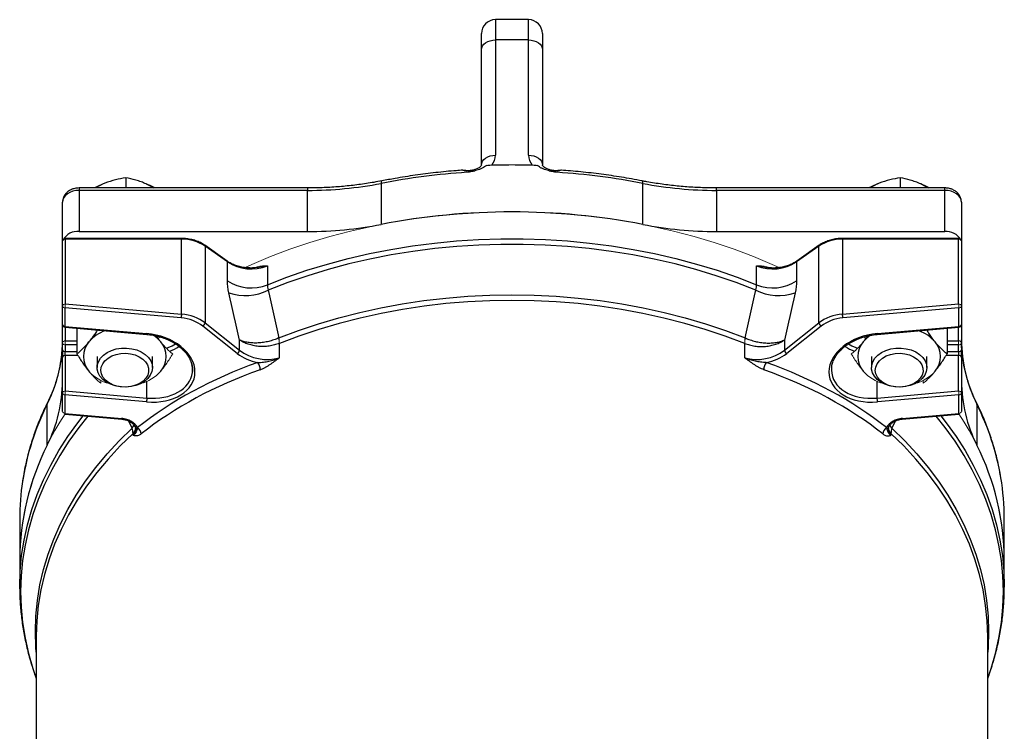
# Model space of a CAD drawing. Header units: millimetres. Extents: x -2916 to -129, y -697 to 1150.
# Tile 18 of 20: x -507 to -151, y 354 to 611. Entities that reach past the tile are written whole.
import ezdxf

# ---------------------------------------------------------------- set-up
doc = ezdxf.new("R2010")
doc.units = ezdxf.units.MM

msp = doc.modelspace()

# ---------------------------------------------------------------- linework, layer by layer
at = {"color": 0, "linetype": 'Continuous', "lineweight": 25}
for p, q in [((-322.77, 611.07), (-334.77, 611.07)), ((-334.77, 611.07), (-334.77, 603.74)), ((-322.77, 603.74), (-322.77, 611.07)), ((-339.77, 600.21), (-339.77, 606.07)), ((-317.77, 606.07), (-317.77, 600.21)), ((-334.77, 603.74), (-334.77, 562.02)), ((-322.77, 603.74), (-334.77, 603.74)), ((-322.77, 562.02), (-322.77, 603.74)), ((-339.77, 558.49), (-339.77, 600.21)), ((-317.77, 600.21), (-317.77, 558.49)), ((-468.41, 553.88), (-468.41, 550.17)), ((-376.08, 551.84), (-376.08, 536.99)), ((-281.67, 552.74), (-281.68, 552.74)), ((-281.45, 536.99), (-281.45, 551.84)), ((-188.41, 553.88), (-188.41, 550.17)), ((-402.66, 550.17), (-485.27, 550.17)), ((-485.27, 550.17), (-485.27, 549.3)), ((-485.27, 549.3), (-485.27, 534.45)), ((-402.66, 549.3), (-485.27, 549.3)), ((-402.66, 550.17), (-402.66, 549.3)), ((-402.66, 534.45), (-402.66, 549.3)), ((-172.27, 550.17), (-254.88, 550.17)), ((-254.88, 549.3), (-254.88, 550.17)), ((-254.88, 549.3), (-254.88, 534.45)), ((-172.27, 549.3), (-254.88, 549.3)), ((-172.27, 549.3), (-172.27, 550.17)), ((-172.27, 534.45), (-172.27, 549.3)), ((-491.27, 530.91), (-491.27, 545.05)), ((-166.27, 545.05), (-166.27, 530.91)), ((-485.27, 534.45), (-402.66, 534.45)), ((-254.88, 534.45), (-172.27, 534.45)), ((-491.27, 507.49), (-491.27, 530.91)), ((-448.24, 531.91), (-490.27, 531.91)), ((-448.24, 531.62), (-490.27, 531.62)), ((-490.27, 531.62), (-490.27, 508.2)), ((-448.24, 531.62), (-448.24, 531.91)), ((-448.24, 504.55), (-448.24, 531.62)), ((-167.27, 531.91), (-209.3, 531.91)), ((-209.3, 531.91), (-209.3, 531.62)), ((-209.3, 531.62), (-209.3, 504.55)), ((-167.27, 531.62), (-209.3, 531.62)), ((-167.27, 508.2), (-167.27, 531.62)), ((-166.27, 530.91), (-166.27, 507.49)), ((-431.79, 523.73), (-439.88, 529.45)), ((-439.75, 529.13), (-439.75, 501.39)), ((-431.66, 523.41), (-439.75, 529.13)), ((-217.78, 529.13), (-225.87, 523.41)), ((-217.65, 529.45), (-225.74, 523.73)), ((-217.78, 501.39), (-217.78, 529.13)), ((-431.66, 516.54), (-431.66, 523.41)), ((-225.87, 523.41), (-225.87, 516.54)), ((-417.22, 522.05), (-417.22, 515.18)), ((-240.32, 515.18), (-240.32, 522.05)), ((-491.27, 500.78), (-491.27, 507.49)), ((-448.36, 503.14), (-490.39, 506.79)), ((-490.39, 506.79), (-490.39, 500.08)), ((-490.27, 508.2), (-448.24, 504.55)), ((-209.3, 504.55), (-167.27, 508.2)), ((-167.15, 506.79), (-209.17, 503.14)), ((-167.15, 500.08), (-167.15, 506.79)), ((-166.27, 507.49), (-166.27, 500.78)), ((-491.27, 494.14), (-491.27, 500.78)), ((-490.39, 500.08), (-460.89, 497.51)), ((-490.35, 499.78), (-460.85, 497.22)), ((-490.27, 499.77), (-490.27, 494.85)), ((-486.09, 499.41), (-486.09, 490.14)), ((-428.09, 490.27), (-440.58, 500.19)), ((-439.75, 501.39), (-427.26, 491.48)), ((-230.27, 491.48), (-217.78, 501.39)), ((-216.95, 500.19), (-229.44, 490.27)), ((-196.68, 497.22), (-167.18, 499.78)), ((-196.65, 497.51), (-167.15, 500.08)), ((-171.45, 499.41), (-171.45, 490.14)), ((-167.27, 494.85), (-167.27, 499.77)), ((-166.27, 500.78), (-166.27, 494.14)), ((-490.27, 494.85), (-486.09, 494.85)), ((-427.26, 491.48), (-427.26, 495.17)), ((-230.27, 495.17), (-230.27, 491.48)), ((-171.45, 494.85), (-167.27, 494.85)), ((-491.27, 491.67), (-491.27, 494.14)), ((-491.27, 491.67), (-491.27, 488.84)), ((-490.27, 493.43), (-490.27, 490.96)), ((-486.09, 493.43), (-490.27, 493.43)), ((-412.91, 493.95), (-412.91, 488.73)), ((-244.63, 488.73), (-244.63, 493.95)), ((-167.27, 493.43), (-171.45, 493.43)), ((-167.27, 490.96), (-167.27, 493.43)), ((-166.27, 494.14), (-166.27, 491.67)), ((-166.27, 488.84), (-166.27, 491.67)), ((-491.27, 476.03), (-491.27, 488.84)), ((-490.27, 489.54), (-490.27, 490.96)), ((-490.27, 490.96), (-486.09, 490.96)), ((-490.27, 489.54), (-490.27, 476.74)), ((-485.7, 489.54), (-490.27, 489.54)), ((-478.77, 489.19), (-478.77, 485.2)), ((-458.77, 485.2), (-458.77, 489.19)), ((-198.77, 489.19), (-198.77, 485.2)), ((-178.77, 485.2), (-178.77, 489.19)), ((-167.27, 489.54), (-171.82, 489.54)), ((-171.45, 490.96), (-167.27, 490.96)), ((-167.27, 490.96), (-167.27, 489.54)), ((-167.27, 476.74), (-167.27, 489.54)), ((-166.27, 488.84), (-166.27, 476.03)), ((-460.77, 474.17), (-460.77, 480.22)), ((-196.77, 474.17), (-196.77, 480.22)), ((-491.27, 469.31), (-491.27, 476.03)), ((-490.39, 475.33), (-490.39, 468.61)), ((-460.89, 472.77), (-490.39, 475.33)), ((-490.27, 476.74), (-460.77, 474.17)), ((-196.77, 474.17), (-167.27, 476.74)), ((-167.15, 475.33), (-196.65, 472.77)), ((-167.15, 468.61), (-167.15, 475.33)), ((-166.27, 476.03), (-166.27, 469.31)), ((-496.84, 457.09), (-496.84, 471.94)), ((-160.69, 471.94), (-160.69, 457.09)), ((-490.39, 468.61), (-469.89, 466.83)), ((-490.35, 468.31), (-469.85, 466.53)), ((-187.68, 466.53), (-167.18, 468.31)), ((-187.65, 466.83), (-167.15, 468.61)), ((-466.11, 463.25), (-467.27, 465.81)), ((-190.26, 465.81), (-191.42, 463.25)), ((-465.78, 460.74), (-465.78, 461.4)), ((-191.75, 461.4), (-191.75, 460.74)), ((-506.77, 430.5), (-506.77, 415.65)), ((-150.77, 415.65), (-150.77, 430.5)), ((-506.77, 415.65), (-506.77, 405.95)), ((-150.77, 405.95), (-150.77, 415.65)), ((-500.77, 388.16), (-500.77, 387.88)), ((-500.77, 387.88), (-500.77, 306.86)), ((-156.77, 336.81), (-156.77, 387.88))]:
    msp.add_line(p, q, dxfattribs=at)
at = {"color": 0, "linetype": 'Continuous', "lineweight": 18}
for p, q in [((-328.77, 558.49), (-336.11, 558.49)), ((-321.43, 558.49), (-328.77, 558.49)), ((-490.27, 531.62), (-490.27, 531.91)), ((-167.27, 531.91), (-167.27, 531.62)), ((-490.27, 493.43), (-490.27, 494.85)), ((-456.65, 495.66), (-456.06, 496.28)), ((-201.47, 496.28), (-200.9, 495.69)), ((-167.27, 494.85), (-167.27, 493.43)), ((-477.43, 480.53), (-477.43, 479.53)), ((-180.11, 480.53), (-180.11, 479.53))]:
    msp.add_line(p, q, dxfattribs=at)
at = {"color": 0, "linetype": 'Continuous', "lineweight": 25, "flags": 128}
for points in [[(-339.77, 600.21), (-339.67, 600.9), (-339.39, 601.56), (-338.92, 602.17), (-338.3, 602.71), (-337.54, 603.15), (-336.68, 603.47), (-335.74, 603.67), (-334.77, 603.74)], [(-322.77, 603.74), (-321.79, 603.67), (-320.85, 603.47), (-319.99, 603.15), (-319.23, 602.71), (-318.61, 602.17), (-318.15, 601.56), (-317.86, 600.9), (-317.77, 600.21)], [(-339.77, 558.49), (-339.67, 559.18), (-339.39, 559.84), (-338.92, 560.45), (-338.3, 560.99), (-337.54, 561.43), (-336.68, 561.75), (-335.74, 561.96), (-334.77, 562.02)], [(-322.77, 562.02), (-321.79, 561.96), (-320.85, 561.75), (-319.99, 561.43), (-319.23, 560.99), (-318.61, 560.45), (-318.15, 559.84), (-317.86, 559.18), (-317.77, 558.49)], [(-375.86, 552.74), (-375.94, 552.67), (-376.02, 552.5), (-376.06, 552.21), (-376.08, 551.84)], [(-485.27, 549.3), (-486.44, 549.21), (-487.56, 548.97), (-488.6, 548.58), (-489.51, 548.05), (-490.26, 547.41), (-490.81, 546.68), (-491.15, 545.88), (-491.27, 545.05)], [(-461, 551.65), (-459.39, 550.86), (-458.3, 550.17)], [(-181, 551.65), (-179.39, 550.86), (-178.3, 550.17)], [(-166.27, 545.05), (-166.38, 545.88), (-166.72, 546.68), (-167.28, 547.41), (-168.02, 548.05), (-168.93, 548.58), (-169.97, 548.97), (-171.1, 549.21), (-172.27, 549.3)], [(-417.22, 515.18), (-410.14, 517.89), (-402.9, 520.38), (-395.51, 522.63), (-387.99, 524.65), (-380.34, 526.42), (-372.58, 527.95), (-364.74, 529.22), (-356.82, 530.24), (-348.85, 531.01), (-340.83, 531.53), (-332.79, 531.79), (-324.74, 531.79), (-316.7, 531.53), (-308.69, 531.01), (-300.71, 530.24), (-292.8, 529.22), (-284.95, 527.95), (-277.2, 526.42), (-269.55, 524.65), (-262.02, 522.63), (-254.63, 520.38), (-247.39, 517.89), (-240.32, 515.18)], [(-240.64, 513.26), (-247.69, 515.96), (-254.9, 518.43), (-262.27, 520.67), (-269.77, 522.68), (-277.39, 524.44), (-285.12, 525.95), (-292.93, 527.22), (-300.82, 528.24), (-308.76, 529.01), (-316.75, 529.52), (-324.76, 529.77), (-332.78, 529.77), (-340.79, 529.52), (-348.77, 529.01), (-356.72, 528.24), (-364.6, 527.22), (-372.42, 525.95), (-380.14, 524.44), (-387.77, 522.68), (-395.27, 520.67), (-402.63, 518.43), (-409.85, 515.96), (-416.9, 513.26)], [(-413.05, 495.94), (-405.98, 498.6), (-398.74, 501.01), (-391.35, 503.19), (-383.83, 505.12), (-376.18, 506.81), (-368.44, 508.24), (-360.61, 509.41), (-352.71, 510.33), (-344.76, 510.99), (-336.77, 511.38), (-328.77, 511.51), (-320.76, 511.38), (-312.78, 510.99), (-304.83, 510.33), (-296.93, 509.41), (-289.1, 508.24), (-281.35, 506.81), (-273.71, 505.12), (-266.18, 503.19), (-258.79, 501.01), (-251.55, 498.6), (-244.48, 495.94)], [(-244.64, 493.96), (-251.7, 496.61), (-258.92, 499.02), (-266.3, 501.19), (-273.81, 503.12), (-281.44, 504.8), (-289.17, 506.23), (-296.99, 507.4), (-304.87, 508.32), (-312.81, 508.97), (-320.78, 509.37), (-328.77, 509.5), (-336.76, 509.37), (-344.73, 508.97), (-352.66, 508.32), (-360.55, 507.4), (-368.36, 506.23), (-376.09, 504.8), (-383.72, 503.12), (-391.23, 501.19), (-398.61, 499.02), (-405.83, 496.61), (-412.89, 493.96)], [(-473.94, 479.15), (-475.47, 479.95), (-476.75, 480.94), (-477.75, 482.09), (-478.42, 483.35), (-478.74, 484.67), (-478.7, 486.01), (-478.3, 487.33), (-477.56, 488.57), (-476.5, 489.68), (-475.16, 490.64), (-473.59, 491.39), (-471.84, 491.93), (-469.99, 492.22), (-468.09, 492.25), (-466.21, 492.03), (-464.43, 491.57), (-462.8, 490.87), (-461.39, 489.97), (-460.25, 488.9), (-459.41, 487.69), (-458.91, 486.39), (-458.77, 485.05), (-458.99, 483.72), (-459.56, 482.44), (-460.47, 481.25), (-461.67, 480.21), (-463.13, 479.36), (-464.8, 478.71), (-466.61, 478.29), (-468.5, 478.13), (-470.39, 478.22), (-472.23, 478.57), (-473.94, 479.15)], [(-453.7, 492.17), (-451.66, 493.05), (-450.47, 493.73)], [(-207.07, 493.73), (-205.88, 493.05), (-203.86, 492.17)], [(-193.94, 479.15), (-195.47, 479.95), (-196.75, 480.94), (-197.75, 482.09), (-198.42, 483.35), (-198.74, 484.67), (-198.7, 486.01), (-198.3, 487.33), (-197.56, 488.57), (-196.5, 489.68), (-195.16, 490.64), (-193.59, 491.39), (-191.84, 491.93), (-189.99, 492.22), (-188.09, 492.25), (-186.21, 492.03), (-184.43, 491.57), (-182.8, 490.87), (-181.39, 489.97), (-180.25, 488.9), (-179.41, 487.69), (-178.91, 486.39), (-178.77, 485.05), (-178.99, 483.72), (-179.56, 482.44), (-180.47, 481.25), (-181.67, 480.21), (-183.13, 479.36), (-184.8, 478.71), (-186.61, 478.29), (-188.5, 478.13), (-190.39, 478.22), (-192.23, 478.57), (-193.94, 479.15)], [(-473.24, 479.01), (-474.64, 479.75), (-475.8, 480.68), (-476.67, 481.76), (-477.21, 482.93), (-477.41, 484.16), (-477.26, 485.39), (-476.76, 486.58), (-475.93, 487.67), (-474.81, 488.62), (-473.44, 489.39), (-471.88, 489.95), (-470.19, 490.27), (-468.44, 490.35), (-466.71, 490.18), (-465.06, 489.77), (-463.57, 489.13), (-462.28, 488.29), (-461.26, 487.28), (-460.55, 486.15), (-460.18, 484.94), (-460.15, 483.7), (-460.48, 482.49), (-461.15, 481.35), (-462.13, 480.32), (-463.38, 479.46), (-464.86, 478.79), (-466.49, 478.34), (-468.21, 478.14), (-469.96, 478.19), (-471.66, 478.48), (-473.24, 479.01)], [(-193.24, 479.01), (-194.64, 479.75), (-195.8, 480.68), (-196.67, 481.76), (-197.21, 482.93), (-197.41, 484.16), (-197.26, 485.39), (-196.76, 486.58), (-195.93, 487.67), (-194.81, 488.62), (-193.44, 489.39), (-191.88, 489.95), (-190.19, 490.27), (-188.44, 490.35), (-186.71, 490.18), (-185.06, 489.77), (-183.57, 489.13), (-182.28, 488.29), (-181.26, 487.28), (-180.55, 486.15), (-180.18, 484.94), (-180.15, 483.7), (-180.48, 482.49), (-181.15, 481.35), (-182.13, 480.32), (-183.38, 479.46), (-184.86, 478.79), (-186.49, 478.34), (-188.21, 478.14), (-189.96, 478.19), (-191.66, 478.48), (-193.24, 479.01)], [(-496.7, 472.57), (-496.79, 472.34), (-496.84, 471.94)], [(-160.69, 471.94), (-160.75, 472.34), (-160.83, 472.57)], [(-506.76, 405.11), (-506.77, 405.95), (-506.59, 411.57), (-506.06, 417.17), (-505.18, 422.75), (-503.94, 428.29), (-502.36, 433.79), (-500.43, 439.24), (-498.16, 444.62), (-495.55, 449.92), (-492.61, 455.14), (-489.35, 460.25), (-485.76, 465.26), (-483.84, 467.75)], [(-482.13, 467.6), (-485.35, 463.54), (-488.95, 458.53), (-492.23, 453.41), (-495.18, 448.19), (-497.8, 442.88), (-500.08, 437.49), (-502.02, 432.04), (-503.6, 426.53), (-504.84, 420.98), (-505.73, 415.4), (-506.27, 409.79), (-506.44, 404.17), (-506.27, 398.55), (-505.73, 392.94), (-504.84, 387.35), (-503.6, 381.8), (-502.02, 376.29), (-500.77, 372.67)], [(-187.65, 466.83), (-187.65, 466.7), (-187.66, 466.61), (-187.67, 466.55), (-187.68, 466.53), (-187.68, 466.53)], [(-156.77, 372.67), (-155.52, 376.29), (-153.93, 381.8), (-152.69, 387.35), (-151.8, 392.94), (-151.27, 398.55), (-151.09, 404.17), (-151.27, 409.79), (-151.8, 415.4), (-152.69, 420.98), (-153.93, 426.53), (-155.52, 432.04), (-157.46, 437.49), (-159.74, 442.88), (-162.35, 448.19), (-165.3, 453.41), (-168.58, 458.53), (-172.18, 463.54), (-175.4, 467.6)], [(-173.7, 467.75), (-171.77, 465.26), (-168.19, 460.25), (-164.92, 455.14), (-161.98, 449.92), (-159.37, 444.62), (-157.1, 439.24), (-155.18, 433.79), (-153.59, 428.29), (-152.36, 422.75), (-151.47, 417.17), (-150.94, 411.57), (-150.77, 405.95), (-150.77, 405.8)], [(-500.77, 382.19), (-500.91, 384.02), (-501.09, 389.66), (-500.91, 395.3), (-500.35, 400.93), (-499.43, 406.54), (-498.14, 412.11), (-496.49, 417.63), (-494.48, 423.09), (-492.11, 428.48), (-489.39, 433.79), (-486.33, 439), (-482.93, 444.1), (-479.2, 449.09), (-475.15, 453.95), (-470.78, 458.68), (-466.11, 463.25)], [(-466.11, 463.25), (-465.5, 464.25), (-465.42, 464.45)], [(-191.42, 463.25), (-192.03, 464.25), (-192.11, 464.44)], [(-191.42, 463.25), (-186.75, 458.68), (-182.38, 453.95), (-178.33, 449.09), (-174.6, 444.1), (-171.2, 439), (-168.14, 433.79), (-165.42, 428.48), (-163.06, 423.09), (-161.04, 417.63), (-159.39, 412.11), (-158.1, 406.54), (-157.18, 400.93), (-156.63, 395.3), (-156.44, 389.66), (-156.63, 384.02), (-156.77, 382.19)], [(-465.78, 461.4), (-470.45, 456.83), (-474.82, 452.11), (-478.87, 447.25), (-482.61, 442.27), (-486.01, 437.17), (-489.07, 431.96), (-491.79, 426.66), (-494.15, 421.28), (-496.17, 415.82), (-497.82, 410.3), (-499.11, 404.74), (-500.03, 399.14), (-500.58, 393.51), (-500.77, 388.16)], [(-156.77, 387.88), (-156.95, 393.51), (-157.51, 399.14), (-158.43, 404.74), (-159.72, 410.3), (-161.37, 415.82), (-163.38, 421.28), (-165.75, 426.66), (-168.47, 431.96), (-171.53, 437.17), (-174.93, 442.27), (-178.66, 447.25), (-182.71, 452.11), (-187.08, 456.83), (-191.75, 461.4)]]:
    msp.add_lwpolyline(points, dxfattribs=at)
at = {"color": 0, "linetype": 'Continuous', "lineweight": 18, "flags": 128}
msp.add_lwpolyline([(-232.22, 521.39), (-234.67, 522.49), (-241.49, 525.35), (-248.49, 527.99), (-255.64, 530.41), (-262.95, 532.6), (-270.38, 534.55), (-277.93, 536.27), (-285.58, 537.76), (-293.31, 539), (-301.12, 539.99), (-308.98, 540.74), (-316.88, 541.24), (-324.8, 541.49), (-332.73, 541.49), (-340.66, 541.24), (-348.56, 540.74), (-356.42, 539.99), (-364.22, 539), (-371.96, 537.76), (-379.61, 536.27), (-387.16, 534.55), (-394.59, 532.6), (-401.89, 530.41), (-409.05, 527.99), (-416.04, 525.35), (-422.87, 522.49), (-425.3, 521.4)], dxfattribs=at)
at = {"color": 0, "linetype": 'Continuous', "lineweight": 25}
for centre, radius, start, end in [((-334.77, 606.07), 5, 90, 180), ((-322.77, 606.07), 5, 0, 90), ((-340.36, 562.12), 5.59, 319.4764, 359.0165), ((-317.18, 562.12), 5.59, 180.9835, 220.5236), ((-329.25, 310.94), 245.41, 93.6885, 100.9998), ((-328.28, 310.94), 245.41, 79.0002, 86.3115), ((-470.46, 537.37), 15.52, 110.8956, 124.418), ((-402.56, 688.45), 139.15, 269.9608, 280.9717), ((-282.48, 552.07), 1.05, 347.2198, 39.2939), ((-254.97, 688.45), 139.15, 259.0283, 270.0392), ((-190.46, 537.37), 15.52, 110.8956, 124.418), ((-328.77, 292.43), 249.09, 79.0509, 100.9491), ((-485.87, 528.63), 5.84, 84.0723, 152.1972), ((-402.56, 673.6), 139.15, 269.9608, 280.9717), ((-254.97, 673.6), 139.15, 259.0283, 270.0392), ((-171.83, 528.33), 6.13, 29.619, 94.1116), ((-447.98, 516.78), 14.85, 56.3494, 91.0007), ((-209.56, 516.78), 14.85, 88.9993, 123.6506), ((-440.11, 529.17), 0.356, 353.5644, 51.0336), ((-217.43, 529.17), 0.356, 128.9497, 186.4372), ((-432.02, 523.45), 0.356, 353.5657, 51.0193), ((-423.12, 536.67), 15.77, 237.2109, 292.0063), ((-234.41, 536.67), 15.77, 247.9937, 302.7891), ((-225.52, 523.45), 0.356, 128.9807, 186.4343), ((-423.12, 529.8), 15.77, 237.2109, 292.0063), ((-234.41, 529.8), 15.77, 247.9937, 302.7891), ((-425.23, 529.74), 18.47, 251.3215, 296.8106), ((-232.31, 529.74), 18.47, 243.1894, 288.6785), ((-438.73, 503.02), 9.63, 170.8437, 179.2691), ((-218.8, 503.02), 9.63, 0.7309, 9.1563), ((-490.27, 500.78), 1, 180, 265.0379), ((-490.43, 500.93), 0.851, 190.026, 272.7076), ((-489.84, 499.99), 0.55, 171.2232, 202.4789), ((-471.13, 485.32), 14.04, 109.8116, 139.1754), ((-441.6, 501.78), 1.88, 302.6166, 348.1909), ((-215.94, 501.78), 1.88, 191.8091, 237.3834), ((-186.51, 485.15), 14.23, 41.0293, 69.9837), ((-167.27, 500.78), 1, 274.9621, 0), ((-167.69, 499.99), 0.55, 337.5211, 8.7768), ((-167.1, 500.93), 0.851, 267.2924, 349.974), ((-541.48, 495.23), 50.22, 352.9623, 359.9914), ((-460.35, 497.43), 0.545, 171.122, 202.6721), ((-465.32, 486.54), 12.42, 39.8234, 56.3764), ((-192.17, 486.49), 12.49, 122.6889, 140.145), ((-197.19, 497.43), 0.549, 337.4601, 8.8087), ((-113.79, 495.48), 52.48, 180.2831, 206.6528), ((-490.39, 491.84), 0.893, 191.4218, 278.0495), ((-475.68, 489.19), 8.07, 138.8939, 221.1061), ((-461.85, 489.19), 8.07, 318.8939, 41.1061), ((-458.9, 506.96), 17.09, 291.9285, 304.5078), ((-429.11, 491.86), 1.88, 302.6166, 348.1909), ((-228.43, 491.86), 1.88, 191.8091, 237.3834), ((-198.62, 506.98), 17.11, 235.523, 248.2466), ((-195.68, 489.19), 8.07, 138.8939, 221.1061), ((-181.85, 489.19), 8.07, 318.8939, 41.1061), ((-167.14, 491.84), 0.893, 261.9505, 348.5782), ((-544.75, 495.83), 53.54, 333.5004, 352.7554), ((-490.39, 488.66), 0.893, 81.9505, 168.5782), ((-167.14, 488.66), 0.893, 11.4218, 98.0495), ((-423.73, 484.63), 3.89, 356.8595, 37.9211), ((-233.8, 484.63), 3.89, 142.0789, 183.1405), ((-543.74, 480.63), 52.48, 333.3472, 359.7169), ((-113.79, 480.63), 52.48, 180.2831, 206.6528), ((-451.26, 472.64), 9.63, 170.8437, 179.2691), ((-206.27, 472.64), 9.63, 0.7309, 9.1563), ((-411.38, 429.34), 95.49, 153.504, 171.1508), ((-246.82, 429.11), 96.19, 9.6801, 26.4403), ((-469.35, 466.74), 0.546, 171.1299, 202.6571), ((-467.64, 463.6), 2.88, 310.3078, 358.7967), ((-465.72, 461.06), 2.84, 2.1622, 57.6214), ((-191.81, 461.06), 2.84, 122.3786, 177.8378), ((-189.89, 463.6), 2.88, 181.2033, 229.6922), ((-413.5, 415.23), 93.26, 153.3263, 179.7378), ((-244.03, 415.23), 93.26, 0.2622, 26.6737), ((-240.38, 430.48), 89.61, 0.0162, 9.5118), ((-417.35, 430.49), 89.42, 171.2908, 179.9921)]:
    msp.add_arc(centre, radius, start, end, dxfattribs=at)
at = {"color": 0, "linetype": 'Continuous', "lineweight": 18}
for centre, radius, start, end in [((-334.82, 555.88), 10.22, 177.4696, 180.209), ((-328.77, 306.91), 251.58, 89.9997, 92.0828), ((-328.77, 306.91), 251.58, 87.9172, 90.0003), ((-322.71, 555.88), 10.22, 359.791, 2.5304), ((-490.39, 530.73), 0.893, 81.9505, 168.5782), ((-167.14, 530.73), 0.893, 11.4218, 98.0495), ((-490.39, 507.32), 0.893, 81.9505, 168.5782), ((-490.43, 507.64), 0.851, 190.026, 272.7076), ((-480.76, 506.67), 9.63, 170.8437, 179.2691), ((-167.14, 507.32), 0.893, 11.4218, 98.0495), ((-176.77, 506.67), 9.63, 0.7309, 9.1563), ((-167.1, 507.64), 0.851, 267.2924, 349.974), ((-490.39, 493.96), 0.893, 81.9505, 168.5782), ((-427.21, 493.2), 14.32, 3.0081, 10.864), ((-426.67, 493.86), 13.78, 0.4189, 8.7068), ((-230.87, 493.86), 13.78, 171.2932, 179.5811), ((-230.32, 493.2), 14.32, 169.136, 176.9919), ((-167.14, 493.96), 0.893, 11.4218, 98.0495), ((-490.39, 494.32), 0.893, 191.4218, 278.0495), ((-167.14, 494.32), 0.893, 261.9505, 348.5782), ((-470.62, 493.75), 14.87, 221.517, 255.1762), ((-466.91, 493.75), 14.87, 284.8238, 318.483), ((-190.62, 493.75), 14.87, 221.517, 255.1762), ((-186.91, 493.75), 14.87, 284.8238, 318.483), ((-490.39, 475.85), 0.893, 81.9505, 168.5782), ((-490.43, 476.18), 0.851, 190.026, 272.7076), ((-480.76, 475.2), 9.63, 170.8437, 179.2691), ((-176.77, 475.2), 9.63, 0.7309, 9.1563), ((-167.14, 475.85), 0.893, 11.4218, 98.0495), ((-167.1, 476.18), 0.851, 267.2924, 349.974), ((-410.53, 414.68), 96.24, 146.0669, 179.419), ((-490.43, 469.46), 0.851, 190.026, 272.7076), ((-489.84, 468.53), 0.55, 171.2232, 202.4789), ((-167.69, 468.53), 0.55, 337.5211, 8.7768), ((-167.1, 469.46), 0.851, 267.2924, 349.974), ((-247.01, 414.68), 96.24, 0.581, 33.9331)]:
    msp.add_arc(centre, radius, start, end, dxfattribs=at)
at = {"color": 0, "linetype": 'Continuous', "lineweight": 25}
for centre, major_axis, ratio, start_param, end_param in [((-448.36, 495.37), (10.92, -1.87), 0.696754, 0.904079, 1.689477), ((-448.24, 496.07), (11.93, -1.88), 0.698368, 0.894764, 1.680163), ((-209.3, 496.07), (11.93, 1.88), 0.698368, 1.46143, 2.246828), ((-209.17, 495.37), (10.92, 1.87), 0.696754, 1.452116, 2.237514), ((-460.89, 485.14), (17.38, -2.97), 0.696754, 4.83107, 7.972662), ((-196.65, 485.14), (17.38, 2.97), 0.696754, 1.452116, 4.593708), ((-418.78, 496.68), (11.9, -2.2), 0.695016, 4.054834, 5.351389), ((-238.76, 496.68), (11.9, 2.2), 0.695016, 4.073389, 5.369944), ((-418.9, 495.98), (12.91, -2.21), 0.696754, 4.045672, 4.694917), ((-238.63, 495.98), (12.91, 2.21), 0.696754, 4.729861, 5.379106), ((-328.52, 374.65), (172.78, -29.57), 0.696754, 2.247539, 2.583794), ((-328.77, 373.25), (170.76, -29.55), 0.696519, 2.248827, 2.585081), ((-460.77, 485.84), (16.37, -2.97), 0.695502, 0.12536, 0.280906), ((-460.77, 485.84), (16.37, -2.97), 0.695502, 0.050732, 0.12536), ((-328.77, 373.25), (170.76, 29.55), 0.696519, 0.556511, 0.892766), ((-329.01, 374.65), (172.78, 29.57), 0.696754, 0.557799, 0.894054), ((-196.77, 485.84), (16.37, 2.97), 0.695502, 2.931603, 3.016233), ((-196.77, 485.84), (16.37, 2.97), 0.695502, 3.016233, 4.587029), ((-196.77, 485.84), (16.37, 2.97), 0.695502, 2.914959, 2.931603), ((-460.77, 485.84), (16.37, -2.97), 0.695502, 4.837749, 6.333917), ((-469.89, 462.59), (5.96, -1.02), 0.696754, 0.446701, 1.689477), ((-187.65, 462.59), (5.96, 1.02), 0.696754, 1.452116, 2.694891), ((-187.77, 463.29), (4.95, 1.01), 0.692382, 2.990203, 3.650355), ((-469.76, 463.29), (4.95, -1.01), 0.692382, 5.774423, 6.367037), ((-469.76, 463.29), (4.95, -1.01), 0.692382, 0.083852, 0.1404)]:
    msp.add_ellipse(centre, major_axis=major_axis, ratio=ratio, start_param=start_param, end_param=end_param, dxfattribs=at)
for points, knots in [([(-346.63, 556.6), (-347.39, 556.55), (-350.63, 556.32), (-356.34, 555.75), (-363.73, 554.82), (-370.24, 553.8), (-374.25, 553.04), (-375.86, 552.74)], [0, 0, 0, 0, 0.0766685, 0.3287766, 0.580906, 0.8330448, 1, 1, 1, 1]), ([(-345.03, 556.33), (-345.21, 556.34), (-345.38, 556.36), (-345.71, 556.41), (-345.87, 556.44), (-346.08, 556.49), (-346.15, 556.5), (-346.27, 556.53), (-346.33, 556.54), (-346.48, 556.58), (-346.56, 556.6), (-346.61, 556.6)], [0, 0, 0, 0, 0.25, 0.25, 0.5, 0.5, 0.625, 0.625, 0.75, 0.75, 1, 1, 1, 1]), ([(-339.77, 558.49), (-339.77, 558.49), (-339.77, 558.49), (-339.77, 558.43), (-339.94, 558.13), (-340.33, 557.74), (-340.98, 557.29), (-341.88, 556.88), (-342.98, 556.57), (-344.19, 556.41), (-345.41, 556.4), (-346.16, 556.53), (-346.51, 556.6)], [0, 0, 0, 0, 0.05453, 0.19525, 0.300179, 0.397806, 0.499751, 0.600559, 0.702045, 0.804687, 0.908155, 1, 1, 1, 1]), ([(-337.91, 558.32), (-338.4, 557.93), (-338.95, 557.59), (-339.86, 557.15), (-340.19, 557.02), (-340.84, 556.78), (-341.18, 556.68), (-341.53, 556.6)], [0, 0, 0, 0, 0.5, 0.5, 0.75, 0.75, 1, 1, 1, 1]), ([(-316.01, 556.6), (-316.7, 556.77), (-317.35, 557), (-318.27, 557.43), (-318.57, 557.6), (-319.12, 557.94), (-319.38, 558.12), (-319.62, 558.32)], [0, 0, 0, 0, 0.5, 0.5, 0.75, 0.75, 1, 1, 1, 1]), ([(-312.49, 556.43), (-312.86, 556.43), (-313.65, 556.42), (-314.81, 556.63), (-315.87, 556.96), (-316.72, 557.39), (-317.32, 557.84), (-317.65, 558.22), (-317.77, 558.45), (-317.77, 558.49), (-317.77, 558.49), (-317.77, 558.49)], [0, 0, 0, 0, 0.104557, 0.222774, 0.339811, 0.455449, 0.570688, 0.687893, 0.81161, 0.951279, 1, 1, 1, 1]), ([(-310.92, 556.59), (-310.93, 556.59), (-310.98, 556.61), (-311.3, 556.51), (-311.83, 556.4), (-312.28, 556.35), (-312.5, 556.33)], [0, 0, 0, 0, 0.147999, 0.398206, 0.702992, 1, 1, 1, 1]), ([(-310.99, 556.6), (-311.04, 556.59), (-311.44, 556.5), (-311.87, 556.46), (-312.25, 556.44)], [0, 0, 0, 0, 0.117306, 1, 1, 1, 1]), ([(-281.68, 552.74), (-282.95, 552.98), (-286.65, 553.68), (-292.81, 554.68), (-300.19, 555.64), (-306.24, 556.26), (-309.82, 556.52), (-310.92, 556.6)], [0, 0, 0, 0, 0.1330242, 0.3850309, 0.6370415, 0.8890462, 1, 1, 1, 1]), ([(-476, 551.87), (-476.18, 551.8), (-477.42, 551.31), (-478.65, 550.7), (-479.7, 550.17)], [0, 0, 0, 0, 0.14534, 1, 1, 1, 1]), ([(-468.41, 553.88), (-469.65, 553.68), (-470.9, 553.43), (-473.43, 552.78), (-474.71, 552.37), (-476, 551.87)], [0, 0, 0, 0, 0.5, 0.5, 1, 1, 1, 1]), ([(-461, 551.65), (-461.63, 551.92), (-462.26, 552.17), (-463.52, 552.62), (-464.14, 552.82), (-466, 553.37), (-467.21, 553.65), (-468.41, 553.88)], [0, 0, 0, 0, 0.25, 0.25, 0.5, 0.5, 1, 1, 1, 1]), ([(-375.86, 552.74), (-376.8, 552.56), (-379.55, 552.04), (-384.17, 551.35), (-389.72, 550.73), (-395.31, 550.33), (-399.63, 550.19), (-402.08, 550.18), (-402.66, 550.17)], [0, 0, 0, 0, 0.108278, 0.315181, 0.522119, 0.729067, 0.93602, 1, 1, 1, 1]), ([(-254.88, 550.17), (-255.85, 550.18), (-258.71, 550.2), (-263.42, 550.4), (-269.01, 550.84), (-274.54, 551.51), (-278.76, 552.18), (-281.12, 552.63), (-281.68, 552.74)], [0, 0, 0, 0, 0.108314, 0.315245, 0.522186, 0.729112, 0.936018, 1, 1, 1, 1]), ([(-196, 551.87), (-196.18, 551.8), (-197.42, 551.31), (-198.65, 550.7), (-199.7, 550.17)], [0, 0, 0, 0, 0.14534, 1, 1, 1, 1]), ([(-188.41, 553.88), (-189.65, 553.68), (-190.9, 553.43), (-193.43, 552.78), (-194.71, 552.37), (-196, 551.87)], [0, 0, 0, 0, 0.5, 0.5, 1, 1, 1, 1]), ([(-181, 551.65), (-181.63, 551.92), (-182.26, 552.17), (-183.52, 552.62), (-184.14, 552.82), (-186, 553.37), (-187.21, 553.65), (-188.41, 553.88)], [0, 0, 0, 0, 0.25, 0.25, 0.5, 0.5, 1, 1, 1, 1]), ([(-485.27, 550.17), (-485.55, 550.16), (-486.32, 550.14), (-487.54, 549.85), (-488.78, 549.29), (-489.8, 548.5), (-490.56, 547.58), (-491.07, 546.53), (-491.25, 545.66), (-491.26, 545.17), (-491.27, 545.05)], [0, 0, 0, 0, 0.0953652, 0.2526549, 0.4140791, 0.5562677, 0.6936947, 0.8275004, 0.959373, 1, 1, 1, 1]), ([(-457.96, 550.17), (-458.04, 550.22), (-459.04, 550.8), (-460.06, 551.24), (-461, 551.65)], [0, 0, 0, 0, 0.0780818, 1, 1, 1, 1]), ([(-177.96, 550.17), (-178.04, 550.22), (-179.04, 550.8), (-180.06, 551.24), (-181, 551.65)], [0, 0, 0, 0, 0.078082, 1, 1, 1, 1]), ([(-166.27, 545.05), (-166.29, 545.41), (-166.34, 546.15), (-166.76, 547.21), (-167.43, 548.18), (-168.31, 548.98), (-169.39, 549.61), (-170.63, 550.03), (-171.62, 550.17), (-172.16, 550.17), (-172.27, 550.17)], [0, 0, 0, 0, 0.124002, 0.259271, 0.393225, 0.52958, 0.670978, 0.818128, 0.965705, 1, 1, 1, 1]), ([(-439.88, 529.45), (-440.14, 529.62), (-440.88, 530.12), (-442.26, 530.8), (-444.03, 531.4), (-445.89, 531.78), (-447.31, 531.9), (-448.08, 531.91), (-448.24, 531.91)], [0, 0, 0, 0, 0.113815, 0.325066, 0.536648, 0.748344, 0.94914, 1, 1, 1, 1]), ([(-209.3, 531.91), (-209.64, 531.9), (-210.64, 531.89), (-212.27, 531.68), (-214.13, 531.22), (-215.83, 530.55), (-216.98, 529.92), (-217.54, 529.53), (-217.65, 529.45)], [0, 0, 0, 0, 0.112801, 0.324547, 0.536697, 0.749188, 0.950126, 1, 1, 1, 1]), ([(-420.51, 521.46), (-420.87, 521.4), (-421.86, 521.23), (-423.53, 521.19), (-425.47, 521.34), (-427.35, 521.7), (-429.11, 522.26), (-430.61, 522.95), (-431.43, 523.49), (-431.79, 523.73)], [0, 0, 0, 0, 0.089569, 0.24732, 0.405046, 0.562644, 0.720027, 0.877158, 1, 1, 1, 1]), ([(-225.74, 523.73), (-225.98, 523.57), (-226.67, 523.1), (-227.99, 522.44), (-229.71, 521.83), (-231.57, 521.41), (-233.5, 521.21), (-235.33, 521.2), (-236.47, 521.37), (-236.99, 521.44)], [0, 0, 0, 0, 0.081265, 0.239373, 0.397599, 0.555791, 0.714024, 0.872274, 1, 1, 1, 1]), ([(-478.68, 498.77), (-478.78, 498.61), (-479.4, 497.63), (-480.43, 496.17), (-481.36, 494.99), (-481.76, 494.49)], [0, 0, 0, 0, 0.098755, 0.619532, 1, 1, 1, 1]), ([(-175.78, 494.49), (-175.88, 494.62), (-176.66, 495.58), (-177.69, 496.97), (-178.59, 498.38), (-178.83, 498.77)], [0, 0, 0, 0, 0.0997547, 0.755295, 1, 1, 1, 1]), ([(-460.85, 497.22), (-460.46, 497.18), (-459.3, 497.06), (-457.4, 496.7), (-455.2, 496.08), (-453.11, 495.25), (-451.17, 494.25), (-449.41, 493.09), (-447.88, 491.8), (-446.58, 490.4), (-445.56, 488.93), (-444.81, 487.4), (-444.38, 485.86), (-444.21, 484.55), (-444.31, 483.78), (-444.35, 483.51)], [0, 0, 0, 0, 0.0433453, 0.1266735, 0.2099804, 0.2931548, 0.3761485, 0.4589324, 0.5415084, 0.6239276, 0.706304, 0.7887891, 0.8716694, 0.955282, 1, 1, 1, 1]), ([(-413.14, 495.9), (-413.71, 495.64), (-414.3, 495.41), (-415.5, 495), (-416.11, 494.82), (-417.38, 494.51), (-418.02, 494.38), (-419.29, 494.2), (-419.93, 494.13), (-420.88, 494.08), (-421.19, 494.08), (-421.82, 494.07), (-422.12, 494.08), (-423.03, 494.13), (-423.62, 494.18), (-424.47, 494.32), (-424.75, 494.37), (-425.3, 494.5), (-425.83, 494.63), (-426.32, 494.79), (-426.69, 494.93), (-426.8, 494.97), (-427.04, 495.07), (-427.15, 495.12), (-427.26, 495.17)], [0, 0, 0, 0, 0.125, 0.125, 0.25, 0.25, 0.375, 0.375, 0.5, 0.5, 0.5625, 0.5625, 0.625, 0.625, 0.75, 0.75, 0.8125, 0.8125, 0.875, 0.9375, 0.9375, 0.96875, 0.96875, 1, 1, 1, 1]), ([(-412.91, 493.95), (-413.48, 493.72), (-414.07, 493.53), (-415.28, 493.21), (-415.9, 493.08), (-417.18, 492.9), (-417.83, 492.84), (-419.12, 492.81), (-419.77, 492.82), (-420.73, 492.91), (-421.06, 492.94), (-421.69, 493.03), (-422, 493.09), (-422.93, 493.28), (-423.53, 493.43), (-424.4, 493.73), (-424.69, 493.83), (-425.25, 494.06), (-425.79, 494.3), (-426.3, 494.58), (-426.67, 494.79), (-426.79, 494.86), (-427.03, 495.01), (-427.15, 495.09), (-427.26, 495.17)], [0, 0, 0, 0, 0.125, 0.125, 0.25, 0.25, 0.375, 0.375, 0.5, 0.5, 0.5625, 0.5625, 0.625, 0.625, 0.75, 0.75, 0.8125, 0.8125, 0.875, 0.9375, 0.9375, 0.96875, 0.96875, 1, 1, 1, 1]), ([(-244.63, 493.95), (-244.06, 493.72), (-243.47, 493.53), (-242.26, 493.21), (-241.63, 493.08), (-240.35, 492.9), (-239.7, 492.84), (-238.41, 492.81), (-237.77, 492.82), (-236.8, 492.91), (-236.48, 492.94), (-235.84, 493.03), (-235.53, 493.09), (-234.61, 493.28), (-234.01, 493.43), (-233.13, 493.73), (-232.84, 493.83), (-232.29, 494.06), (-231.75, 494.3), (-231.24, 494.58), (-230.87, 494.79), (-230.74, 494.86), (-230.5, 495.01), (-230.39, 495.09), (-230.27, 495.17)], [0, 0, 0, 0, 0.125, 0.125, 0.25, 0.25, 0.375, 0.375, 0.5, 0.5, 0.5625, 0.5625, 0.625, 0.625, 0.75, 0.75, 0.8125, 0.8125, 0.875, 0.9375, 0.9375, 0.96875, 0.96875, 1, 1, 1, 1]), ([(-244.39, 495.9), (-243.82, 495.64), (-243.24, 495.41), (-242.04, 495), (-241.42, 494.82), (-240.15, 494.51), (-239.52, 494.38), (-238.24, 494.2), (-237.61, 494.13), (-236.66, 494.08), (-236.34, 494.08), (-235.72, 494.07), (-235.41, 494.08), (-234.5, 494.13), (-233.92, 494.18), (-233.06, 494.32), (-232.78, 494.37), (-232.23, 494.5), (-231.71, 494.63), (-231.21, 494.79), (-230.85, 494.93), (-230.73, 494.97), (-230.5, 495.07), (-230.38, 495.12), (-230.27, 495.17)], [0, 0, 0, 0, 0.125, 0.125, 0.25, 0.25, 0.375, 0.375, 0.5, 0.5, 0.5625, 0.5625, 0.625, 0.625, 0.75, 0.75, 0.8125, 0.8125, 0.875, 0.9375, 0.9375, 0.96875, 0.96875, 1, 1, 1, 1]), ([(-213.17, 485.26), (-213.15, 485.51), (-213.08, 486.29), (-212.63, 487.6), (-211.85, 489.14), (-210.77, 490.62), (-209.43, 492.02), (-207.84, 493.29), (-206.05, 494.43), (-204.08, 495.4), (-201.97, 496.2), (-199.76, 496.79), (-197.98, 497.09), (-196.95, 497.19), (-196.68, 497.22)], [0, 0, 0, 0, 0.045817, 0.139494, 0.23228, 0.324387, 0.416143, 0.507807, 0.599493, 0.691296, 0.783244, 0.875318, 0.967472, 1, 1, 1, 1]), ([(-160.83, 472.57), (-161.14, 473.21), (-162.03, 475.08), (-163.3, 478.23), (-164.51, 482.04), (-165.42, 485.89), (-166.01, 489.77), (-166.24, 492.89), (-166.26, 494.71), (-166.27, 495.22)], [0, 0, 0, 0, 0.086913, 0.255554, 0.424427, 0.593639, 0.763162, 0.932943, 1, 1, 1, 1]), ([(-486.09, 490.14), (-485.74, 490.43), (-485.38, 490.73), (-484.66, 491.38), (-484.3, 491.72), (-483.22, 492.8), (-482.49, 493.6), (-481.76, 494.49)], [0, 0, 0, 0, 0.25, 0.25, 0.5, 0.5, 1, 1, 1, 1]), ([(-171.45, 490.14), (-172.15, 490.72), (-172.87, 491.35), (-174.31, 492.79), (-175.04, 493.59), (-175.78, 494.49)], [0, 0, 0, 0, 0.5, 0.5, 1, 1, 1, 1]), ([(-491.64, 489.26), (-491.82, 487.98), (-492.2, 485.4), (-493.16, 481.56), (-494.41, 477.74), (-495.65, 474.75), (-496.47, 473.04), (-496.7, 472.57)], [0, 0, 0, 0, 0.226214, 0.455443, 0.684349, 0.912856, 1, 1, 1, 1]), ([(-486.09, 490.14), (-485.38, 488.98), (-484.67, 487.87), (-483.22, 485.77), (-482.5, 484.79), (-481.76, 483.89)], [0, 0, 0, 0, 0.5, 0.5, 1, 1, 1, 1]), ([(-420.66, 487.02), (-419.99, 487.03), (-419.32, 487.08), (-417.98, 487.25), (-417.31, 487.36), (-416.01, 487.65), (-415.37, 487.83), (-414.43, 488.13), (-414.12, 488.24), (-413.51, 488.47), (-413.2, 488.6), (-412.91, 488.73)], [0, 0, 0, 0, 0.25, 0.25, 0.5, 0.5, 0.75, 0.75, 0.875, 0.875, 1, 1, 1, 1]), ([(-419.85, 484.42), (-419.25, 484.63), (-418.66, 484.91), (-417.77, 485.39), (-417.47, 485.56), (-416.88, 485.92), (-416.59, 486.1), (-415.72, 486.67), (-415.15, 487.07), (-414.03, 487.89), (-413.47, 488.31), (-412.91, 488.73)], [0, 0, 0, 0, 0.25, 0.25, 0.375, 0.375, 0.5, 0.5, 0.75, 0.75, 1, 1, 1, 1]), ([(-237.69, 484.42), (-238.28, 484.63), (-238.88, 484.91), (-239.77, 485.39), (-240.06, 485.56), (-240.65, 485.92), (-240.94, 486.1), (-241.81, 486.67), (-242.38, 487.07), (-243.51, 487.89), (-244.07, 488.31), (-244.63, 488.73)], [0, 0, 0, 0, 0.25, 0.25, 0.375, 0.375, 0.5, 0.5, 0.75, 0.75, 1, 1, 1, 1]), ([(-236.87, 487.02), (-237.54, 487.03), (-238.22, 487.08), (-239.56, 487.25), (-240.22, 487.36), (-241.52, 487.65), (-242.16, 487.83), (-243.1, 488.13), (-243.41, 488.24), (-244.03, 488.47), (-244.33, 488.6), (-244.63, 488.73)], [0, 0, 0, 0, 0.25, 0.25, 0.5, 0.5, 0.75, 0.75, 0.875, 0.875, 1, 1, 1, 1]), ([(-175.78, 483.89), (-175.41, 484.34), (-175.04, 484.81), (-174.31, 485.8), (-173.94, 486.31), (-172.86, 487.89), (-172.15, 489), (-171.45, 490.14)], [0, 0, 0, 0, 0.25, 0.25, 0.5, 0.5, 1, 1, 1, 1]), ([(-496.7, 472.57), (-497.13, 471.67), (-498.38, 469.09), (-500.21, 464.76), (-502.09, 459.57), (-503.65, 454.33), (-504.88, 449.23), (-505.44, 445.85), (-505.71, 444.25)], [0, 0, 0, 0, 0.098094, 0.282273, 0.466351, 0.650291, 0.8341, 1, 1, 1, 1]), ([(-152.05, 445.53), (-152.26, 446.77), (-152.77, 449.78), (-153.94, 454.53), (-155.51, 459.76), (-157.39, 464.93), (-159.21, 469.2), (-160.43, 471.73), (-160.83, 472.57)], [0, 0, 0, 0, 0.1349599, 0.3269863, 0.5191044, 0.7113349, 0.9036933, 1, 1, 1, 1]), ([(-469.85, 466.53), (-469.64, 466.51), (-469.01, 466.44), (-467.98, 466.17), (-466.88, 465.67), (-465.96, 465.03), (-465.27, 464.3), (-464.88, 463.54), (-464.73, 462.98), (-464.78, 462.68), (-464.8, 462.61)], [0, 0, 0, 0, 0.075329, 0.223294, 0.370747, 0.516843, 0.661615, 0.806192, 0.953358, 1, 1, 1, 1]), ([(-192.75, 462.8), (-192.74, 462.99), (-192.72, 463.41), (-192.37, 464.13), (-191.75, 464.88), (-190.85, 465.56), (-189.77, 466.09), (-188.68, 466.41), (-187.97, 466.5), (-187.68, 466.53)], [0, 0, 0, 0, 0.125907, 0.273148, 0.430696, 0.585002, 0.7388, 0.892964, 1, 1, 1, 1]), ([(-464.21, 463.46), (-464.24, 463.31), (-464.27, 463.16), (-464.33, 462.89), (-464.36, 462.76), (-464.46, 462.38), (-464.54, 462.15), (-464.77, 461.69), (-464.92, 461.47), (-465.29, 461.08), (-465.52, 460.89), (-465.78, 460.74)], [0, 0, 0, 0, 0.125, 0.125, 0.25, 0.25, 0.5, 0.5, 0.75, 0.75, 1, 1, 1, 1]), ([(-193.33, 463.46), (-193.29, 463.31), (-193.26, 463.16), (-193.2, 462.89), (-193.17, 462.76), (-193.07, 462.38), (-192.99, 462.15), (-192.76, 461.69), (-192.61, 461.47), (-192.24, 461.08), (-192.01, 460.89), (-191.75, 460.74)], [0, 0, 0, 0, 0.125, 0.125, 0.25, 0.25, 0.5, 0.5, 0.75, 0.75, 1, 1, 1, 1]), ([(-462.89, 461.17), (-463.19, 460.93), (-463.48, 460.76), (-464.04, 460.53), (-464.29, 460.47), (-464.77, 460.44), (-464.99, 460.47), (-465.3, 460.55), (-465.4, 460.58), (-465.59, 460.65), (-465.69, 460.69), (-465.78, 460.74)], [0, 0, 0, 0, 0.25, 0.25, 0.5, 0.5, 0.75, 0.75, 0.875, 0.875, 1, 1, 1, 1]), ([(-194.64, 461.17), (-194.34, 460.93), (-194.05, 460.76), (-193.5, 460.53), (-193.24, 460.47), (-192.77, 460.44), (-192.55, 460.47), (-192.24, 460.55), (-192.14, 460.58), (-191.94, 460.65), (-191.85, 460.69), (-191.75, 460.74)], [0, 0, 0, 0, 0.25, 0.25, 0.5, 0.5, 0.75, 0.75, 0.875, 0.875, 1, 1, 1, 1]), ([(-506.73, 406), (-506.74, 405.38), (-506.78, 402.94), (-506.53, 398.7), (-505.96, 393.26), (-505.07, 387.86), (-503.86, 382.48), (-502.45, 377.43), (-501.29, 374.2), (-500.77, 372.72)], [0, 0, 0, 0, 0.0549487, 0.2165544, 0.3781592, 0.5398346, 0.7016524, 0.8636776, 1, 1, 1, 1]), ([(-156.77, 372.78), (-156.45, 373.61), (-155.48, 376.21), (-154.17, 380.62), (-152.84, 386.01), (-151.84, 391.42), (-151.16, 396.86), (-150.8, 401.69), (-150.8, 404.71), (-150.8, 405.91)], [0, 0, 0, 0, 0.078043, 0.241614, 0.404837, 0.567749, 0.7304, 0.892852, 1, 1, 1, 1])]:
    msp.add_open_spline(points, degree=3, knots=knots, dxfattribs=at)
at = {"color": 0, "linetype": 'Continuous', "lineweight": 18}
for points, knots in [([(-341.53, 556.6), (-342.07, 556.39), (-342.66, 556.22), (-343.83, 555.96), (-344.43, 555.88), (-345.04, 555.84)], [0, 0, 0, 0, 0.5, 0.5, 1, 1, 1, 1]), ([(-341.53, 556.6), (-342.1, 556.45), (-342.69, 556.36), (-343.57, 556.3), (-343.87, 556.29), (-344.46, 556.29), (-344.75, 556.3), (-345.03, 556.33)], [0, 0, 0, 0, 0.5, 0.5, 0.75, 0.75, 1, 1, 1, 1]), ([(-312.49, 555.84), (-313.1, 555.88), (-313.7, 555.96), (-314.88, 556.22), (-315.46, 556.39), (-316.01, 556.6)], [0, 0, 0, 0, 0.5, 0.5, 1, 1, 1, 1]), ([(-312.5, 556.33), (-313.07, 556.28), (-313.65, 556.27), (-314.54, 556.34), (-314.84, 556.37), (-315.43, 556.47), (-315.72, 556.53), (-316.01, 556.6)], [0, 0, 0, 0, 0.5, 0.5, 0.75, 0.75, 1, 1, 1, 1]), ([(-422.14, 521.27), (-421.58, 521.46), (-420.31, 521.88), (-418.78, 521.97), (-417.71, 522.03), (-417.3, 522.05), (-417.22, 522.05), (-417.22, 522.05)], [0, 0, 0, 0, 0.328678, 0.745142, 0.951433, 0.996651, 1, 1, 1, 1]), ([(-420.51, 521.43), (-419.86, 521.54), (-418.78, 521.7), (-417.72, 521.93), (-417.27, 522.04), (-417.22, 522.05), (-417.22, 522.05)], [0, 0, 0, 0, 0.575481, 0.95292, 0.994228, 1, 1, 1, 1]), ([(-240.32, 522.05), (-240.31, 522.05), (-240.23, 522.05), (-239.83, 522.03), (-238.76, 521.97), (-237.21, 521.87), (-235.91, 521.45), (-235.32, 521.25)], [0, 0, 0, 0, 0.003304, 0.047918, 0.251452, 0.662349, 1, 1, 1, 1]), ([(-240.32, 522.05), (-240.31, 522.05), (-240.26, 522.04), (-239.81, 521.93), (-238.74, 521.7), (-237.65, 521.53), (-236.99, 521.43)], [0, 0, 0, 0, 0.005711, 0.046583, 0.420044, 1, 1, 1, 1]), ([(-455.78, 494.49), (-455.88, 494.62), (-456.42, 495.29), (-456.96, 496.05), (-457.39, 496.66)], [0, 0, 0, 0, 0.18968, 1, 1, 1, 1]), ([(-200.13, 496.65), (-200.28, 496.44), (-200.82, 495.66), (-201.36, 494.98), (-201.76, 494.49)], [0, 0, 0, 0, 0.276051, 1, 1, 1, 1]), ([(-451.45, 490.14), (-452.15, 490.72), (-452.87, 491.35), (-454.31, 492.79), (-455.04, 493.59), (-455.78, 494.49)], [0, 0, 0, 0, 0.5, 0.5, 1, 1, 1, 1]), ([(-206.09, 490.14), (-205.74, 490.43), (-205.38, 490.73), (-204.66, 491.38), (-204.3, 491.72), (-203.22, 492.8), (-202.49, 493.6), (-201.76, 494.49)], [0, 0, 0, 0, 0.25, 0.25, 0.5, 0.5, 1, 1, 1, 1]), ([(-455.78, 483.89), (-455.41, 484.34), (-455.04, 484.81), (-454.31, 485.8), (-453.94, 486.31), (-452.86, 487.89), (-452.15, 489), (-451.45, 490.14)], [0, 0, 0, 0, 0.25, 0.25, 0.5, 0.5, 1, 1, 1, 1]), ([(-206.09, 490.14), (-205.38, 488.98), (-204.67, 487.87), (-203.22, 485.77), (-202.5, 484.79), (-201.76, 483.89)], [0, 0, 0, 0, 0.5, 0.5, 1, 1, 1, 1]), ([(-481.76, 483.89), (-481.39, 483.44), (-481.02, 483.01), (-480.29, 482.2), (-479.93, 481.82), (-478.85, 480.74), (-478.13, 480.11), (-477.43, 479.53)], [0, 0, 0, 0, 0.25, 0.25, 0.5, 0.5, 1, 1, 1, 1]), ([(-180.11, 479.53), (-179.75, 479.82), (-179.4, 480.12), (-178.68, 480.77), (-178.32, 481.11), (-177.24, 482.19), (-176.51, 482.99), (-175.78, 483.89)], [0, 0, 0, 0, 0.25, 0.25, 0.5, 0.5, 1, 1, 1, 1])]:
    msp.add_open_spline(points, degree=3, knots=knots, dxfattribs=at)
for points in [[(-336.11, 558.49), (-336.72, 558.49), (-337.32, 558.43), (-337.91, 558.32)], [(-319.62, 558.32), (-320.21, 558.43), (-320.82, 558.49), (-321.43, 558.49)], [(-413.05, 495.94), (-413.08, 495.93), (-413.11, 495.91), (-413.14, 495.9)], [(-244.48, 495.94), (-244.45, 495.93), (-244.42, 495.91), (-244.39, 495.9)], [(-412.89, 493.96), (-412.9, 493.96), (-412.9, 493.95), (-412.91, 493.95)], [(-244.63, 493.95), (-244.63, 493.95), (-244.64, 493.96), (-244.64, 493.96)]]:
    msp.add_open_spline(points, degree=3, dxfattribs=at)
at = {"color": 0, "linetype": 'Continuous', "lineweight": 25}
for points in [[(-431.14, 512.25), (-431.49, 513.78), (-431.66, 515.21), (-431.66, 516.54)], [(-225.87, 516.54), (-225.87, 515.21), (-226.04, 513.78), (-226.39, 512.25)], [(-417.22, 515.18), (-417.22, 514.57), (-417.11, 513.93), (-416.9, 513.26)], [(-416.9, 513.26), (-415.62, 507.49), (-414.33, 501.72), (-413.05, 495.94)], [(-244.48, 495.94), (-243.2, 501.72), (-241.92, 507.49), (-240.64, 513.26)], [(-240.64, 513.26), (-240.42, 513.93), (-240.32, 514.57), (-240.32, 515.18)], [(-427.26, 495.17), (-428.56, 500.86), (-429.85, 506.56), (-431.14, 512.25)], [(-226.39, 512.25), (-227.68, 506.56), (-228.98, 500.86), (-230.27, 495.17)], [(-465.78, 461.4), (-465.78, 462), (-465.89, 462.62), (-466.11, 463.25)], [(-191.42, 463.25), (-191.64, 462.62), (-191.75, 462), (-191.75, 461.4)]]:
    msp.add_open_spline(points, degree=3, dxfattribs=at)

doc.saveas('drawing.dxf')
